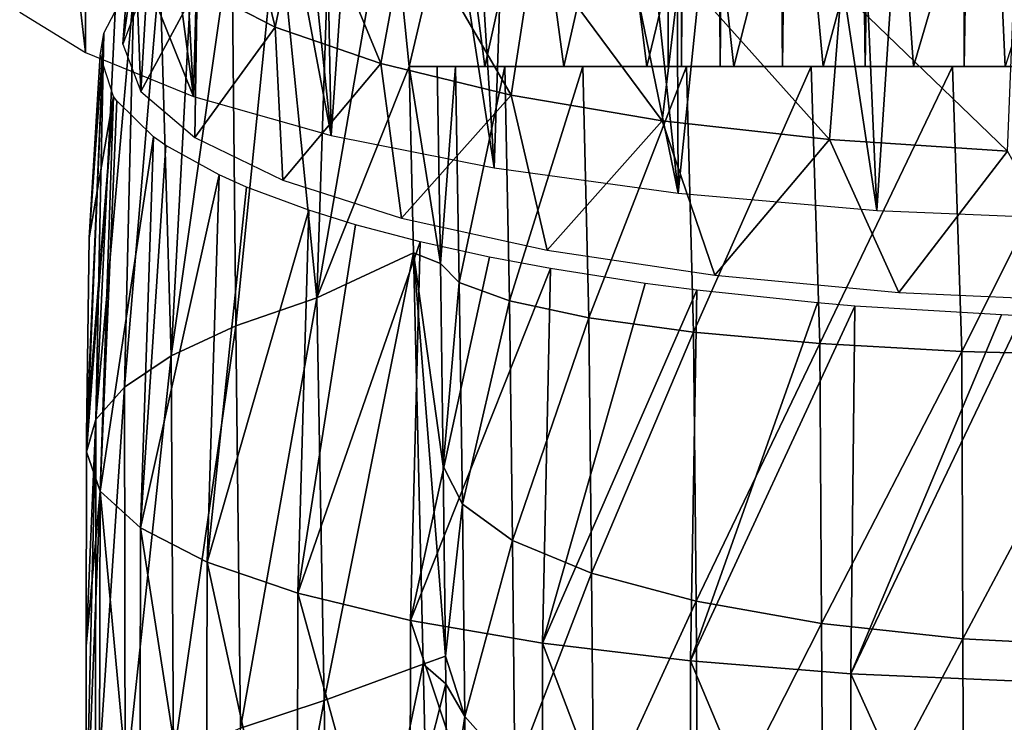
# Model space of a CAD drawing. Header units: millimetres. Extents: x -27 to 27, y -375 to 368.
# Tile 15 of 32: x -26 to -4, y 85 to 101. Entities that reach past the tile are written whole.
import ezdxf

# ---------------------------------------------------------------- set-up
doc = ezdxf.new("R2010")
doc.units = ezdxf.units.MM
doc.header["$LTSCALE"] = 52.148148
for name, color, linetype in [('10', 7, 'CONTINUOUS'), ('12', 7, 'CONTINUOUS'), ('30', 7, 'CONTINUOUS'), ('31', 7, 'CONTINUOUS'), ('48', 7, 'CONTINUOUS'), ('57', 7, 'CONTINUOUS'), ('59', 7, 'CONTINUOUS'), ('6', 7, 'CONTINUOUS'), ('7', 7, 'CONTINUOUS'), ('9', 7, 'CONTINUOUS')]:
    doc.layers.add(name, color=color, linetype=linetype)

msp = doc.modelspace()

# ---------------------------------------------------------------- linework, layer by layer
at = {"layer": '10', "color": 7, "linetype": 'CONTINUOUS', "true_color": 0xa2afbf}
for points in [[(-17.101, 95.458, -2.49), (-17.197, 99.556, -1.064), (-16.513, 95.218, -36.633), (-17.101, 95.458, -2.49)], [(-17.197, 99.556, -1.064), (-16.585, 99.556, -36.878), (-16.513, 95.218, -36.633), (-17.197, 99.556, -1.064)], [(-16.891, 86.403, -5.563), (-17.101, 95.458, -2.49), (-16.401, 86.578, -34.385), (-16.891, 86.403, -5.563)], [(-16.401, 86.578, -34.385), (-17.101, 95.458, -2.49), (-16.45, 90.757, -35.796), (-16.401, 86.578, -34.385)], [(-16.45, 90.757, -35.796), (-17.101, 95.458, -2.49), (-16.513, 95.218, -36.633), (-16.45, 90.757, -35.796)], [(-16.395, 85.967, -34.124), (-16.891, 86.403, -5.563), (-16.401, 86.578, -34.385), (-16.395, 85.967, -34.124)], [(-16.839, 84.196, -6.309), (-16.891, 86.403, -5.563), (-16.395, 85.967, -34.124), (-16.839, 84.196, -6.309)], [(-16.367, 82.675, -32.376), (-16.839, 84.196, -6.309), (-16.395, 85.967, -34.124), (-16.367, 82.675, -32.376)]]:
    msp.add_3dface(points, dxfattribs=at)
at = {"layer": '12', "color": 7, "linetype": 'CONTINUOUS', "true_color": 0xa2afbf}
for points in [[(-16.585, 99.556, -36.878), (-16.18, 99.556, -40.251), (-16.513, 95.218, -36.633), (-16.585, 99.556, -36.878)], [(-16.513, 95.218, -36.633), (-16.18, 99.556, -40.251), (-16.097, 94.803, -39.99), (-16.513, 95.218, -36.633)], [(-16.18, 99.556, -40.251), (-15.096, 99.556, -43.471), (-16.097, 94.803, -39.99), (-16.18, 99.556, -40.251)], [(-15.096, 99.556, -43.471), (-14.993, 94.396, -43.192), (-16.097, 94.803, -39.99), (-15.096, 99.556, -43.471)], [(-15.096, 99.556, -43.471), (-13.379, 99.556, -46.404), (-14.993, 94.396, -43.192), (-15.096, 99.556, -43.471)], [(-13.379, 99.556, -46.404), (-13.251, 94.026, -46.101), (-14.993, 94.396, -43.192), (-13.379, 99.556, -46.404)], [(-13.379, 99.556, -46.404), (-11.101, 99.556, -48.924), (-13.251, 94.026, -46.101), (-13.379, 99.556, -46.404)], [(-11.101, 99.556, -48.924), (-10.942, 93.71, -48.592), (-13.251, 94.026, -46.101), (-11.101, 99.556, -48.924)], [(-11.101, 99.556, -48.924), (-8.357, 99.556, -50.928), (-10.942, 93.71, -48.592), (-11.101, 99.556, -48.924)], [(-8.357, 99.556, -50.928), (-8.168, 93.459, -50.56), (-10.942, 93.71, -48.592), (-8.357, 99.556, -50.928)], [(-8.357, 99.556, -50.928), (-5.245, 99.556, -52.336), (-8.168, 93.459, -50.56), (-8.357, 99.556, -50.928)], [(-5.245, 99.556, -52.336), (-5.045, 93.286, -51.921), (-8.168, 93.459, -50.56), (-5.245, 99.556, -52.336)], [(-5.245, 99.556, -52.336), (-1.888, 99.556, -53.08), (-5.045, 93.286, -51.921), (-5.245, 99.556, -52.336)], [(-1.888, 99.556, -53.08), (-1.706, 93.197, -52.616), (-5.045, 93.286, -51.921), (-1.888, 99.556, -53.08)], [(-16.45, 90.757, -35.796), (-16.513, 95.218, -36.633), (-16.097, 94.803, -39.99), (-16.45, 90.757, -35.796)], [(-16.029, 89.921, -39.049), (-16.45, 90.757, -35.796), (-16.097, 94.803, -39.99), (-16.029, 89.921, -39.049)], [(-14.993, 94.396, -43.192), (-16.029, 89.921, -39.049), (-16.097, 94.803, -39.99), (-14.993, 94.396, -43.192)], [(-14.926, 89.127, -42.16), (-16.029, 89.921, -39.049), (-14.993, 94.396, -43.192), (-14.926, 89.127, -42.16)], [(-13.251, 94.026, -46.101), (-14.926, 89.127, -42.16), (-14.993, 94.396, -43.192), (-13.251, 94.026, -46.101)], [(-13.188, 88.406, -44.984), (-14.926, 89.127, -42.16), (-13.251, 94.026, -46.101), (-13.188, 88.406, -44.984)], [(-10.942, 93.71, -48.592), (-13.188, 88.406, -44.984), (-13.251, 94.026, -46.101), (-10.942, 93.71, -48.592)], [(-10.889, 87.788, -47.403), (-13.188, 88.406, -44.984), (-10.942, 93.71, -48.592), (-10.889, 87.788, -47.403)], [(-8.168, 93.459, -50.56), (-10.889, 87.788, -47.403), (-10.942, 93.71, -48.592), (-8.168, 93.459, -50.56)], [(-8.126, 87.3, -49.314), (-10.889, 87.788, -47.403), (-8.168, 93.459, -50.56), (-8.126, 87.3, -49.314)], [(-5.045, 93.286, -51.921), (-8.126, 87.3, -49.314), (-8.168, 93.459, -50.56), (-5.045, 93.286, -51.921)], [(-5.018, 86.962, -50.634), (-8.126, 87.3, -49.314), (-5.045, 93.286, -51.921), (-5.018, 86.962, -50.634)], [(-1.706, 93.197, -52.616), (-5.018, 86.962, -50.634), (-5.045, 93.286, -51.921), (-1.706, 93.197, -52.616)], [(-1.696, 86.79, -51.309), (-5.018, 86.962, -50.634), (-1.706, 93.197, -52.616), (-1.696, 86.79, -51.309)], [(-16.401, 86.578, -34.385), (-16.45, 90.757, -35.796), (-16.029, 89.921, -39.049), (-16.401, 86.578, -34.385)], [(-15.977, 85.249, -37.475), (-16.401, 86.578, -34.385), (-16.029, 89.921, -39.049), (-15.977, 85.249, -37.475)], [(-14.926, 89.127, -42.16), (-15.977, 85.249, -37.475), (-16.029, 89.921, -39.049), (-14.926, 89.127, -42.16)], [(-14.874, 84.011, -40.422), (-15.977, 85.249, -37.475), (-14.926, 89.127, -42.16), (-14.874, 84.011, -40.422)], [(-13.188, 88.406, -44.984), (-14.874, 84.011, -40.422), (-14.926, 89.127, -42.16), (-13.188, 88.406, -44.984)], [(-13.14, 82.888, -43.097), (-14.874, 84.011, -40.422), (-13.188, 88.406, -44.984), (-13.14, 82.888, -43.097)], [(-10.889, 87.788, -47.403), (-13.14, 82.888, -43.097), (-13.188, 88.406, -44.984), (-10.889, 87.788, -47.403)], [(-10.848, 81.926, -45.388), (-13.14, 82.888, -43.097), (-10.889, 87.788, -47.403), (-10.848, 81.926, -45.388)], [(-8.126, 87.3, -49.314), (-10.848, 81.926, -45.388), (-10.889, 87.788, -47.403), (-8.126, 87.3, -49.314)], [(-8.096, 81.166, -47.198), (-10.848, 81.926, -45.388), (-8.126, 87.3, -49.314), (-8.096, 81.166, -47.198)], [(-5.018, 86.962, -50.634), (-8.096, 81.166, -47.198), (-8.126, 87.3, -49.314), (-5.018, 86.962, -50.634)], [(-4.999, 80.641, -48.448), (-8.096, 81.166, -47.198), (-5.018, 86.962, -50.634), (-4.999, 80.641, -48.448)], [(-1.696, 86.79, -51.309), (-4.999, 80.641, -48.448), (-5.018, 86.962, -50.634), (-1.696, 86.79, -51.309)], [(-1.69, 80.373, -49.087), (-4.999, 80.641, -48.448), (-1.696, 86.79, -51.309), (-1.69, 80.373, -49.087)], [(-16.395, 85.967, -34.124), (-16.401, 86.578, -34.385), (-15.977, 85.249, -37.475), (-16.395, 85.967, -34.124)], [(-16.367, 82.675, -32.376), (-16.395, 85.967, -34.124), (-15.977, 85.249, -37.475), (-16.367, 82.675, -32.376)], [(-15.941, 80.896, -35.211), (-16.367, 82.675, -32.376), (-15.977, 85.249, -37.475), (-15.941, 80.896, -35.211)], [(-14.874, 84.011, -40.422), (-15.941, 80.896, -35.211), (-15.977, 85.249, -37.475), (-14.874, 84.011, -40.422)]]:
    msp.add_3dface(points, dxfattribs=at)
at = {"layer": '30', "color": 7, "linetype": 'CONTINUOUS', "true_color": 0xa2afbf}
for points in [[(-23.266, 103.235, 17.568), (-22.912, 104.213, 13.648), (-23.5, 100.049, 16.773), (-23.266, 103.235, 17.568)], [(-23.5, 100.049, 16.773), (-22.912, 104.213, 13.648), (-23.1, 101.093, 12.584), (-23.5, 100.049, 16.773)]]:
    msp.add_3dface(points, dxfattribs=at)
at = {"layer": '31', "color": 7, "linetype": 'CONTINUOUS', "true_color": 0xa2afbf}
for points in [[(-21.863, 101.31, 25.289), (-20.149, 100.421, 28.855), (-21.138, 104.484, 25.808), (-21.863, 101.31, 25.289)], [(-21.138, 104.484, 25.808), (-20.149, 100.421, 28.855), (-19.481, 103.624, 29.257), (-21.138, 104.484, 25.808)], [(-20.149, 100.421, 28.855), (-17.823, 99.618, 32.079), (-19.481, 103.624, 29.257), (-20.149, 100.421, 28.855)], [(-19.481, 103.624, 29.257), (-17.823, 99.618, 32.079), (-17.232, 102.847, 32.373), (-19.481, 103.624, 29.257)], [(-23.266, 103.235, 17.568), (-23.5, 100.049, 16.773), (-23.1, 99.004, 20.963), (-23.266, 103.235, 17.568)], [(-23.266, 103.235, 17.568), (-23.1, 99.004, 20.963), (-22.912, 102.258, 21.488), (-23.266, 103.235, 17.568)], [(-17.823, 99.618, 32.079), (-14.955, 98.924, 34.861), (-17.232, 102.847, 32.373), (-17.823, 99.618, 32.079)], [(-17.232, 102.847, 32.373), (-14.955, 98.924, 34.861), (-14.46, 102.176, 35.064), (-17.232, 102.847, 32.373)], [(-22.912, 102.258, 21.488), (-23.1, 99.004, 20.963), (-21.863, 101.31, 25.289), (-22.912, 102.258, 21.488)], [(-14.955, 98.924, 34.861), (-11.633, 98.361, 37.118), (-14.46, 102.176, 35.064), (-14.955, 98.924, 34.861)], [(-14.46, 102.176, 35.064), (-11.633, 98.361, 37.118), (-11.248, 101.632, 37.246), (-14.46, 102.176, 35.064)], [(-11.633, 98.361, 37.118), (-7.957, 97.946, 38.781), (-11.248, 101.632, 37.246), (-11.633, 98.361, 37.118)], [(-11.248, 101.632, 37.246), (-7.957, 97.946, 38.781), (-7.694, 101.231, 38.854), (-11.248, 101.632, 37.246)], [(-23.1, 99.004, 20.963), (-21.913, 97.995, 25.01), (-21.863, 101.31, 25.289), (-23.1, 99.004, 20.963)], [(-21.863, 101.31, 25.289), (-21.913, 97.995, 25.01), (-20.149, 100.421, 28.855), (-21.863, 101.31, 25.289)], [(-7.957, 97.946, 38.781), (-4.04, 97.692, 39.8), (-7.694, 101.231, 38.854), (-7.957, 97.946, 38.781)], [(-7.694, 101.231, 38.854), (-4.04, 97.692, 39.8), (-3.906, 100.985, 39.838), (-7.694, 101.231, 38.854)], [(-21.913, 97.995, 25.01), (-19.98, 97.056, 28.777), (-20.149, 100.421, 28.855), (-21.913, 97.995, 25.01)], [(-20.149, 100.421, 28.855), (-19.98, 97.056, 28.777), (-17.823, 99.618, 32.079), (-20.149, 100.421, 28.855)], [(-19.98, 97.056, 28.777), (-17.367, 96.219, 32.135), (-17.823, 99.618, 32.079), (-19.98, 97.056, 28.777)], [(-17.823, 99.618, 32.079), (-17.367, 96.219, 32.135), (-14.955, 98.924, 34.861), (-17.823, 99.618, 32.079)], [(-17.367, 96.219, 32.135), (-14.162, 95.512, 34.97), (-14.955, 98.924, 34.861), (-17.367, 96.219, 32.135)], [(-14.955, 98.924, 34.861), (-14.162, 95.512, 34.97), (-11.633, 98.361, 37.118), (-14.955, 98.924, 34.861)], [(-14.162, 95.512, 34.97), (-10.475, 94.96, 37.185), (-11.633, 98.361, 37.118), (-14.162, 95.512, 34.97)], [(-11.633, 98.361, 37.118), (-10.475, 94.96, 37.185), (-7.957, 97.946, 38.781), (-11.633, 98.361, 37.118)], [(-10.475, 94.96, 37.185), (-6.431, 94.581, 38.705), (-7.957, 97.946, 38.781), (-10.475, 94.96, 37.185)], [(-7.957, 97.946, 38.781), (-6.431, 94.581, 38.705), (-4.04, 97.692, 39.8), (-7.957, 97.946, 38.781)], [(-6.431, 94.581, 38.705), (-2.168, 94.388, 39.478), (-4.04, 97.692, 39.8), (-6.431, 94.581, 38.705)]]:
    msp.add_3dface(points, dxfattribs=at)
at = {"layer": '48', "color": 7, "linetype": 'CONTINUOUS', "true_color": 0xa2afbf}
for points in [[(-24.318, 99.863, 30.54), (-25.464, 109.786, 29.204), (-25.766, 100.75, 26.982), (-24.318, 99.863, 30.54)], [(-24.318, 109.748, 33.005), (-25.464, 109.786, 29.204), (-24.318, 99.863, 30.54), (-24.318, 109.748, 33.005)], [(-24.315, 104.782, 31.773), (-24.318, 109.748, 33.005), (-24.318, 99.863, 30.54), (-24.315, 104.782, 31.773)]]:
    msp.add_3dface(points, dxfattribs=at)
at = {"layer": '57', "color": 7, "linetype": 'CONTINUOUS', "true_color": 0xa2afbf}
for points in [[(-14.777, 113.747, 45.199), (-16.354, 113.63, 44.022), (-15.329, 97.324, 40.722), (-14.777, 113.747, 45.199)], [(-11.286, 96.767, 42.955), (-14.777, 113.747, 45.199), (-15.329, 97.324, 40.722), (-11.286, 96.767, 42.955)], [(-13.108, 113.803, 46.251), (-14.777, 113.747, 45.199), (-11.286, 96.767, 42.955), (-13.108, 113.803, 46.251)], [(-11.354, 113.811, 47.172), (-13.108, 113.803, 46.251), (-11.286, 96.767, 42.955), (-11.354, 113.811, 47.172)], [(-9.536, 113.793, 47.954), (-11.354, 113.811, 47.172), (-11.286, 96.767, 42.955), (-9.536, 113.793, 47.954)], [(-6.909, 96.387, 44.482), (-9.536, 113.793, 47.954), (-11.286, 96.767, 42.955), (-6.909, 96.387, 44.482)], [(-7.667, 113.755, 48.593), (-9.536, 113.793, 47.954), (-6.909, 96.387, 44.482), (-7.667, 113.755, 48.593)], [(-5.771, 113.717, 49.086), (-7.667, 113.755, 48.593), (-6.909, 96.387, 44.482), (-5.771, 113.717, 49.086)], [(-2.326, 96.194, 45.256), (-5.771, 113.717, 49.086), (-6.909, 96.387, 44.482), (-2.326, 96.194, 45.256)], [(-3.857, 113.681, 49.435), (-5.771, 113.717, 49.086), (-2.326, 96.194, 45.256), (-3.857, 113.681, 49.435)], [(-16.354, 113.63, 44.022), (-17.834, 113.436, 42.725), (-15.329, 97.324, 40.722), (-16.354, 113.63, 44.022)], [(-17.834, 113.436, 42.725), (-19.203, 113.145, 41.321), (-18.917, 98.04, 37.849), (-17.834, 113.436, 42.725)], [(-15.329, 97.324, 40.722), (-17.834, 113.436, 42.725), (-18.917, 98.04, 37.849), (-15.329, 97.324, 40.722)], [(-19.203, 113.145, 41.321), (-20.456, 112.748, 39.822), (-18.917, 98.04, 37.849), (-19.203, 113.145, 41.321)], [(-20.456, 112.748, 39.822), (-21.594, 112.221, 38.234), (-18.917, 98.04, 37.849), (-20.456, 112.748, 39.822)], [(-21.594, 112.221, 38.234), (-22.615, 111.558, 36.565), (-21.943, 98.895, 34.421), (-21.594, 112.221, 38.234)], [(-18.917, 98.04, 37.849), (-21.594, 112.221, 38.234), (-21.943, 98.895, 34.421), (-18.917, 98.04, 37.849)], [(-22.615, 111.558, 36.565), (-23.523, 110.733, 34.819), (-21.943, 98.895, 34.421), (-22.615, 111.558, 36.565)], [(-23.523, 110.733, 34.819), (-24.315, 104.782, 31.773), (-21.943, 98.895, 34.421), (-23.523, 110.733, 34.819)], [(-24.315, 104.782, 31.773), (-24.318, 99.863, 30.54), (-21.943, 98.895, 34.421), (-24.315, 104.782, 31.773)]]:
    msp.add_3dface(points, dxfattribs=at)
at = {"layer": '59', "color": 7, "linetype": 'CONTINUOUS', "true_color": 0xa2afbf}
for points in [[(-11.5, 249.556, -37.015), (-11.208, 249.556, -39.577), (-11.212, 99.556, -39.559), (-11.5, 249.556, -37.015)], [(-11.215, 249.556, -34.454), (-11.5, 249.556, -37.015), (-11.5, 99.556, -37), (-11.215, 249.556, -34.454)], [(-11.5, 99.556, -37), (-11.5, 249.556, -37.015), (-11.212, 99.556, -39.559), (-11.5, 99.556, -37)], [(-11.212, 99.556, -34.441), (-11.215, 249.556, -34.454), (-11.5, 99.556, -37), (-11.212, 99.556, -34.441)], [(-10.366, 249.556, -32.02), (-11.215, 249.556, -34.454), (-11.212, 99.556, -34.441), (-10.366, 249.556, -32.02)], [(-11.212, 99.556, -39.559), (-11.208, 249.556, -39.577), (-10.361, 99.556, -41.99), (-11.212, 99.556, -39.559)], [(-10.361, 99.556, -32.01), (-10.366, 249.556, -32.02), (-11.212, 99.556, -34.441), (-10.361, 99.556, -32.01)], [(-11.208, 249.556, -39.577), (-10.352, 249.556, -42.008), (-10.361, 99.556, -41.99), (-11.208, 249.556, -39.577)], [(-8.996, 249.556, -29.836), (-10.366, 249.556, -32.02), (-10.361, 99.556, -32.01), (-8.996, 249.556, -29.836)], [(-10.361, 99.556, -41.99), (-10.352, 249.556, -42.008), (-8.991, 99.556, -44.17), (-10.361, 99.556, -41.99)], [(-8.991, 99.556, -29.83), (-8.996, 249.556, -29.836), (-10.361, 99.556, -32.01), (-8.991, 99.556, -29.83)], [(-10.352, 249.556, -42.008), (-8.977, 249.556, -44.188), (-8.991, 99.556, -44.17), (-10.352, 249.556, -42.008)], [(-7.174, 249.556, -28.012), (-8.996, 249.556, -29.836), (-8.991, 99.556, -29.83), (-7.174, 249.556, -28.012)], [(-8.991, 99.556, -44.17), (-8.977, 249.556, -44.188), (-7.17, 99.556, -45.991), (-8.991, 99.556, -44.17)], [(-7.17, 99.556, -28.009), (-7.174, 249.556, -28.012), (-8.991, 99.556, -29.83), (-7.17, 99.556, -28.009)], [(-8.977, 249.556, -44.188), (-7.15, 249.556, -46.007), (-7.17, 99.556, -45.991), (-8.977, 249.556, -44.188)], [(-4.992, 249.556, -26.64), (-7.174, 249.556, -28.012), (-7.17, 99.556, -28.009), (-4.992, 249.556, -26.64)], [(-7.15, 249.556, -46.007), (-4.964, 249.556, -47.373), (-7.17, 99.556, -45.991), (-7.15, 249.556, -46.007)], [(-7.17, 99.556, -45.991), (-4.964, 249.556, -47.373), (-4.99, 99.556, -47.361), (-7.17, 99.556, -45.991)], [(-4.99, 99.556, -26.639), (-4.992, 249.556, -26.64), (-7.17, 99.556, -28.009), (-4.99, 99.556, -26.639)], [(-2.559, 249.556, -25.788), (-4.992, 249.556, -26.64), (-2.559, 99.556, -25.788), (-2.559, 249.556, -25.788)], [(-2.559, 99.556, -25.788), (-4.992, 249.556, -26.64), (-4.99, 99.556, -26.639), (-2.559, 99.556, -25.788)], [(-4.964, 249.556, -47.373), (-2.529, 249.556, -48.219), (-4.99, 99.556, -47.361), (-4.964, 249.556, -47.373)], [(-4.99, 99.556, -47.361), (-2.529, 249.556, -48.219), (-2.559, 99.556, -48.212), (-4.99, 99.556, -47.361)]]:
    msp.add_3dface(points, dxfattribs=at)
at = {"layer": '6', "color": 7, "linetype": 'CONTINUOUS', "true_color": 0xa2afbf}
for points in [[(-4.36, 105.515, -6.185), (-6.106, 99.556, -8.079), (-6.513, 105.394, -5.699), (-4.36, 105.515, -6.185)], [(-4.086, 99.556, -8.569), (-6.106, 99.556, -8.079), (-4.36, 105.515, -6.185), (-4.086, 99.556, -8.569)], [(-2.182, 105.588, -6.477), (-4.086, 99.556, -8.569), (-4.36, 105.515, -6.185), (-2.182, 105.588, -6.477)], [(-6.513, 105.394, -5.699), (-8.094, 99.556, -7.393), (-8.619, 105.225, -5.021), (-6.513, 105.394, -5.699)], [(-6.106, 99.556, -8.079), (-8.094, 99.556, -7.393), (-6.513, 105.394, -5.699), (-6.106, 99.556, -8.079)], [(-8.619, 105.225, -5.021), (-10.057, 99.556, -6.505), (-10.66, 105.008, -4.151), (-8.619, 105.225, -5.021)], [(-8.094, 99.556, -7.393), (-10.057, 99.556, -6.505), (-8.619, 105.225, -5.021), (-8.094, 99.556, -7.393)], [(-10.66, 105.008, -4.151), (-11.972, 99.556, -5.423), (-12.621, 104.744, -3.092), (-10.66, 105.008, -4.151)], [(-10.057, 99.556, -6.505), (-11.972, 99.556, -5.423), (-10.66, 105.008, -4.151), (-10.057, 99.556, -6.505)], [(-12.621, 104.744, -3.092), (-13.795, 99.556, -4.157), (-14.458, 104.44, -1.873), (-12.621, 104.744, -3.092)], [(-11.972, 99.556, -5.423), (-13.795, 99.556, -4.157), (-12.621, 104.744, -3.092), (-11.972, 99.556, -5.423)], [(-14.458, 104.44, -1.873), (-15.535, 99.556, -2.704), (-16.132, 104.105, -0.528), (-14.458, 104.44, -1.873)], [(-13.795, 99.556, -4.157), (-15.535, 99.556, -2.704), (-14.458, 104.44, -1.873), (-13.795, 99.556, -4.157)], [(-16.132, 104.105, -0.528), (-17.197, 99.556, -1.064), (-17.622, 103.748, 0.904), (-16.132, 104.105, -0.528)], [(-15.535, 99.556, -2.704), (-17.197, 99.556, -1.064), (-16.132, 104.105, -0.528), (-15.535, 99.556, -2.704)], [(-17.197, 99.556, -1.064), (-19.227, 94.466, -0.127), (-17.622, 103.748, 0.904), (-17.197, 99.556, -1.064)], [(-17.622, 103.748, 0.904), (-19.227, 94.466, -0.127), (-18.936, 103.373, 2.407), (-17.622, 103.748, 0.904)], [(-18.936, 103.373, 2.407), (-19.227, 94.466, -0.127), (-20.091, 102.981, 3.977), (-18.936, 103.373, 2.407)], [(-20.091, 102.981, 3.977), (-21.01, 93.85, 2.607), (-21.098, 102.573, 5.614), (-20.091, 102.981, 3.977)], [(-19.227, 94.466, -0.127), (-21.01, 93.85, 2.607), (-20.091, 102.981, 3.977), (-19.227, 94.466, -0.127)], [(-21.01, 93.85, 2.607), (-22.431, 93.189, 5.532), (-21.098, 102.573, 5.614), (-21.01, 93.85, 2.607)], [(-21.098, 102.573, 5.614), (-22.431, 93.189, 5.532), (-21.961, 102.148, 7.319), (-21.098, 102.573, 5.614)], [(-21.961, 102.148, 7.319), (-22.431, 93.189, 5.532), (-22.681, 101.704, 9.101), (-21.961, 102.148, 7.319)], [(-22.431, 93.189, 5.532), (-23.462, 92.497, 8.596), (-22.681, 101.704, 9.101), (-22.431, 93.189, 5.532)], [(-22.681, 101.704, 9.101), (-23.462, 92.497, 8.596), (-23.254, 101.241, 10.958), (-22.681, 101.704, 9.101)], [(-23.462, 92.497, 8.596), (-24.088, 91.785, 11.738), (-23.254, 101.241, 10.958), (-23.462, 92.497, 8.596)], [(-23.254, 101.241, 10.958), (-24.088, 91.785, 11.738), (-23.668, 100.766, 12.863), (-23.254, 101.241, 10.958)], [(-23.668, 100.766, 12.863), (-24.088, 91.785, 11.738), (-23.917, 100.286, 14.789), (-23.668, 100.766, 12.863)], [(-24.088, 91.785, 11.738), (-24.3, 91.078, 14.902), (-23.917, 100.286, 14.789), (-24.088, 91.785, 11.738)], [(-23.917, 100.286, 14.789), (-24.3, 91.078, 14.902), (-24.299, 91.447, 14.978), (-23.917, 100.286, 14.789)], [(-24.24, 95.788, 15.879), (-23.917, 100.286, 14.789), (-24.299, 91.447, 14.978), (-24.24, 95.788, 15.879)], [(-24, 99.806, 16.713), (-23.917, 100.286, 14.789), (-24.24, 95.788, 15.879), (-24, 99.806, 16.713)], [(-17.101, 95.458, -2.49), (-19.227, 94.466, -0.127), (-17.197, 99.556, -1.064), (-17.101, 95.458, -2.49)], [(-17.101, 95.458, -2.49), (-19.069, 85.603, -2.953), (-19.227, 94.466, -0.127), (-17.101, 95.458, -2.49)], [(-16.891, 86.403, -5.563), (-19.069, 85.603, -2.953), (-17.101, 95.458, -2.49), (-16.891, 86.403, -5.563)], [(-19.227, 94.466, -0.127), (-20.912, 84.997, -0.002), (-21.01, 93.85, 2.607), (-19.227, 94.466, -0.127)], [(-19.069, 85.603, -2.953), (-20.912, 84.997, -0.002), (-19.227, 94.466, -0.127), (-19.069, 85.603, -2.953)], [(-21.01, 93.85, 2.607), (-22.381, 84.351, 3.144), (-22.431, 93.189, 5.532), (-21.01, 93.85, 2.607)], [(-20.912, 84.997, -0.002), (-22.381, 84.351, 3.144), (-21.01, 93.85, 2.607), (-20.912, 84.997, -0.002)], [(-22.431, 93.189, 5.532), (-23.448, 83.679, 6.421), (-23.462, 92.497, 8.596), (-22.431, 93.189, 5.532)], [(-22.381, 84.351, 3.144), (-23.448, 83.679, 6.421), (-22.431, 93.189, 5.532), (-22.381, 84.351, 3.144)], [(-23.448, 83.679, 6.421), (-24.097, 82.993, 9.757), (-23.462, 92.497, 8.596), (-23.448, 83.679, 6.421)], [(-23.462, 92.497, 8.596), (-24.097, 82.993, 9.757), (-24.088, 91.785, 11.738), (-23.462, 92.497, 8.596)], [(-24.097, 82.993, 9.757), (-24.315, 82.323, 13.085), (-24.088, 91.785, 11.738), (-24.097, 82.993, 9.757)], [(-24.088, 91.785, 11.738), (-24.315, 82.323, 13.085), (-24.302, 86.802, 14.014), (-24.088, 91.785, 11.738)], [(-24.3, 91.078, 14.902), (-24.088, 91.785, 11.738), (-24.302, 86.802, 14.014), (-24.3, 91.078, 14.902)], [(-16.891, 86.403, -5.563), (-18.932, 76.714, -5.757), (-19.069, 85.603, -2.953), (-16.891, 86.403, -5.563)], [(-16.839, 84.196, -6.309), (-18.932, 76.714, -5.757), (-16.891, 86.403, -5.563), (-16.839, 84.196, -6.309)], [(-19.069, 85.603, -2.953), (-20.839, 76.121, -2.599), (-20.912, 84.997, -0.002), (-19.069, 85.603, -2.953)], [(-18.932, 76.714, -5.757), (-20.839, 76.121, -2.599), (-19.069, 85.603, -2.953), (-18.932, 76.714, -5.757)]]:
    msp.add_3dface(points, dxfattribs=at)
at = {"layer": '7', "color": 7, "linetype": 'CONTINUOUS', "true_color": 0xa2afbf}
for points in [[(-24, 99.806, 16.713), (-24.24, 95.788, 15.879), (-23.703, 98.898, 20.355), (-24, 99.806, 16.713)], [(-24.299, 91.447, 14.978), (-24.3, 91.078, 14.902), (-23.703, 98.898, 20.355), (-24.299, 91.447, 14.978)], [(-23.703, 98.898, 20.355), (-24.3, 91.078, 14.902), (-23.999, 90.212, 18.615), (-23.703, 98.898, 20.355)], [(-24.24, 95.788, 15.879), (-24.299, 91.447, 14.978), (-23.703, 98.898, 20.355), (-24.24, 95.788, 15.879)], [(-23.703, 98.898, 20.355), (-23.999, 90.212, 18.615), (-23.633, 98.797, 20.759), (-23.703, 98.898, 20.355)], [(-23.633, 98.797, 20.759), (-23.999, 90.212, 18.615), (-22.823, 98.011, 23.914), (-23.633, 98.797, 20.759)], [(-22.823, 98.011, 23.914), (-23.999, 90.212, 18.615), (-23.108, 89.4, 22.196), (-22.823, 98.011, 23.914)], [(-22.823, 98.011, 23.914), (-23.108, 89.4, 22.196), (-22.549, 97.818, 24.685), (-22.823, 98.011, 23.914)], [(-22.549, 97.818, 24.685), (-23.108, 89.4, 22.196), (-21.381, 97.169, 27.29), (-22.549, 97.818, 24.685)], [(-21.381, 97.169, 27.29), (-23.108, 89.4, 22.196), (-21.646, 88.646, 25.56), (-21.381, 97.169, 27.29)], [(-21.381, 97.169, 27.29), (-21.646, 88.646, 25.56), (-20.779, 96.901, 28.363), (-21.381, 97.169, 27.29)], [(-20.779, 96.901, 28.363), (-21.646, 88.646, 25.56), (-19.407, 96.391, 30.411), (-20.779, 96.901, 28.363)], [(-19.407, 96.391, 30.411), (-21.646, 88.646, 25.56), (-19.649, 87.963, 28.634), (-19.407, 96.391, 30.411)], [(-19.407, 96.391, 30.411), (-19.649, 87.963, 28.634), (-18.377, 96.072, 31.69), (-19.407, 96.391, 30.411)], [(-18.377, 96.072, 31.69), (-19.649, 87.963, 28.634), (-16.96, 95.698, 33.19), (-18.377, 96.072, 31.69)], [(-16.96, 95.698, 33.19), (-19.649, 87.963, 28.634), (-17.169, 87.365, 31.351), (-16.96, 95.698, 33.19)], [(-16.96, 95.698, 33.19), (-17.169, 87.365, 31.351), (-15.436, 95.36, 34.544), (-16.96, 95.698, 33.19)], [(-15.436, 95.36, 34.544), (-17.169, 87.365, 31.351), (-14.093, 95.107, 35.561), (-15.436, 95.36, 34.544)], [(-14.093, 95.107, 35.561), (-17.169, 87.365, 31.351), (-14.264, 86.866, 33.651), (-14.093, 95.107, 35.561)], [(-14.093, 95.107, 35.561), (-14.264, 86.866, 33.651), (-12.007, 94.779, 36.875), (-14.093, 95.107, 35.561)], [(-12.007, 94.779, 36.875), (-14.264, 86.866, 33.651), (-10.874, 94.63, 37.472), (-12.007, 94.779, 36.875)], [(-10.874, 94.63, 37.472), (-14.264, 86.866, 33.651), (-11.009, 86.473, 35.487), (-10.874, 94.63, 37.472)], [(-10.874, 94.63, 37.472), (-11.009, 86.473, 35.487), (-8.217, 94.351, 38.593), (-10.874, 94.63, 37.472)], [(-8.217, 94.351, 38.593), (-11.009, 86.473, 35.487), (-7.393, 94.282, 38.867), (-8.217, 94.351, 38.593)], [(-7.393, 94.282, 38.867), (-11.009, 86.473, 35.487), (-7.482, 86.193, 36.82), (-7.393, 94.282, 38.867)], [(-7.393, 94.282, 38.867), (-7.482, 86.193, 36.82), (-4.17, 94.089, 39.644), (-7.393, 94.282, 38.867)], [(-4.17, 94.089, 39.644), (-7.482, 86.193, 36.82), (-3.724, 94.071, 39.717), (-4.17, 94.089, 39.644)], [(-3.724, 94.071, 39.717), (-7.482, 86.193, 36.82), (-3.77, 86.027, 37.625), (-3.724, 94.071, 39.717)], [(-24.3, 91.078, 14.902), (-24.302, 86.802, 14.014), (-23.999, 90.212, 18.615), (-24.3, 91.078, 14.902)], [(-24.302, 86.802, 14.014), (-24.315, 82.323, 13.085), (-23.999, 90.212, 18.615), (-24.302, 86.802, 14.014)], [(-23.999, 90.212, 18.615), (-24.315, 82.323, 13.085), (-24.015, 81.514, 16.874), (-23.999, 90.212, 18.615)], [(-23.999, 90.212, 18.615), (-24.015, 81.514, 16.874), (-23.124, 80.778, 20.487), (-23.999, 90.212, 18.615)], [(-23.108, 89.4, 22.196), (-23.999, 90.212, 18.615), (-23.124, 80.778, 20.487), (-23.108, 89.4, 22.196)], [(-23.108, 89.4, 22.196), (-23.124, 80.778, 20.487), (-21.662, 80.114, 23.847), (-23.108, 89.4, 22.196)], [(-21.646, 88.646, 25.56), (-23.108, 89.4, 22.196), (-21.662, 80.114, 23.847), (-21.646, 88.646, 25.56)], [(-21.646, 88.646, 25.56), (-21.662, 80.114, 23.847), (-19.664, 79.526, 26.888), (-21.646, 88.646, 25.56)], [(-19.649, 87.963, 28.634), (-21.646, 88.646, 25.56), (-19.664, 79.526, 26.888), (-19.649, 87.963, 28.634)], [(-19.649, 87.963, 28.634), (-19.664, 79.526, 26.888), (-17.183, 79.024, 29.553), (-19.649, 87.963, 28.634)], [(-17.169, 87.365, 31.351), (-19.649, 87.963, 28.634), (-17.183, 79.024, 29.553), (-17.169, 87.365, 31.351)], [(-17.169, 87.365, 31.351), (-17.183, 79.024, 29.553), (-14.276, 78.617, 31.791), (-17.169, 87.365, 31.351)], [(-14.264, 86.866, 33.651), (-17.169, 87.365, 31.351), (-14.276, 78.617, 31.791), (-14.264, 86.866, 33.651)], [(-14.264, 86.866, 33.651), (-14.276, 78.617, 31.791), (-11.018, 78.307, 33.566), (-14.264, 86.866, 33.651)], [(-11.009, 86.473, 35.487), (-14.264, 86.866, 33.651), (-11.018, 78.307, 33.566), (-11.009, 86.473, 35.487)], [(-11.009, 86.473, 35.487), (-11.018, 78.307, 33.566), (-7.489, 78.096, 34.845), (-11.009, 86.473, 35.487)], [(-7.482, 86.193, 36.82), (-11.009, 86.473, 35.487), (-7.489, 78.096, 34.845), (-7.482, 86.193, 36.82)], [(-7.482, 86.193, 36.82), (-7.489, 78.096, 34.845), (-3.773, 77.977, 35.611), (-7.482, 86.193, 36.82)], [(-3.77, 86.027, 37.625), (-7.482, 86.193, 36.82), (-3.773, 77.977, 35.611), (-3.77, 86.027, 37.625)]]:
    msp.add_3dface(points, dxfattribs=at)
at = {"layer": '9', "color": 7, "linetype": 'CONTINUOUS', "true_color": 0xa2afbf}
for points in [[(-17.197, 99.556, -1.064), (-15.535, 99.556, -2.704), (16.585, 99.556, -36.878), (-17.197, 99.556, -1.064)], [(-16.585, 99.556, -36.878), (-17.197, 99.556, -1.064), (16.585, 99.556, -36.878), (-16.585, 99.556, -36.878)], [(-16.18, 99.556, -40.251), (-16.585, 99.556, -36.878), (16.167, 99.556, -40.304), (-16.18, 99.556, -40.251)], [(16.167, 99.556, -40.304), (-16.585, 99.556, -36.878), (16.585, 99.556, -36.878), (16.167, 99.556, -40.304)], [(-15.096, 99.556, -43.471), (-16.18, 99.556, -40.251), (16.167, 99.556, -40.304), (-15.096, 99.556, -43.471)], [(-15.535, 99.556, -2.704), (-13.795, 99.556, -4.157), (16.585, 99.556, -36.878), (-15.535, 99.556, -2.704)], [(-13.379, 99.556, -46.404), (-15.096, 99.556, -43.471), (15.045, 99.556, -43.584), (-13.379, 99.556, -46.404)], [(15.045, 99.556, -43.584), (-15.096, 99.556, -43.471), (16.167, 99.556, -40.304), (15.045, 99.556, -43.584)], [(-13.795, 99.556, -4.157), (-11.972, 99.556, -5.423), (16.585, 99.556, -36.878), (-13.795, 99.556, -4.157)], [(-11.101, 99.556, -48.924), (-13.379, 99.556, -46.404), (13.281, 99.556, -46.536), (-11.101, 99.556, -48.924)], [(13.281, 99.556, -46.536), (-13.379, 99.556, -46.404), (15.045, 99.556, -43.584), (13.281, 99.556, -46.536)], [(-11.972, 99.556, -5.423), (-10.057, 99.556, -6.505), (16.585, 99.556, -36.878), (-11.972, 99.556, -5.423)], [(-8.357, 99.556, -50.928), (-11.101, 99.556, -48.924), (10.926, 99.556, -49.08), (-8.357, 99.556, -50.928)], [(10.926, 99.556, -49.08), (-11.101, 99.556, -48.924), (13.281, 99.556, -46.536), (10.926, 99.556, -49.08)], [(-10.057, 99.556, -6.505), (-8.094, 99.556, -7.393), (16.585, 99.556, -36.878), (-10.057, 99.556, -6.505)], [(-5.245, 99.556, -52.336), (-8.357, 99.556, -50.928), (8.108, 99.556, -51.07), (-5.245, 99.556, -52.336)], [(8.108, 99.556, -51.07), (-8.357, 99.556, -50.928), (10.926, 99.556, -49.08), (8.108, 99.556, -51.07)], [(-8.094, 99.556, -7.393), (-6.106, 99.556, -8.079), (16.585, 99.556, -36.878), (-8.094, 99.556, -7.393)], [(-6.106, 99.556, -8.079), (-4.086, 99.556, -8.569), (16.585, 99.556, -36.878), (-6.106, 99.556, -8.079)], [(-1.888, 99.556, -53.08), (-5.245, 99.556, -52.336), (4.933, 99.556, -52.437), (-1.888, 99.556, -53.08)], [(4.933, 99.556, -52.437), (-5.245, 99.556, -52.336), (8.108, 99.556, -51.07), (4.933, 99.556, -52.437)]]:
    msp.add_3dface(points, dxfattribs=at)

doc.saveas('drawing.dxf')
